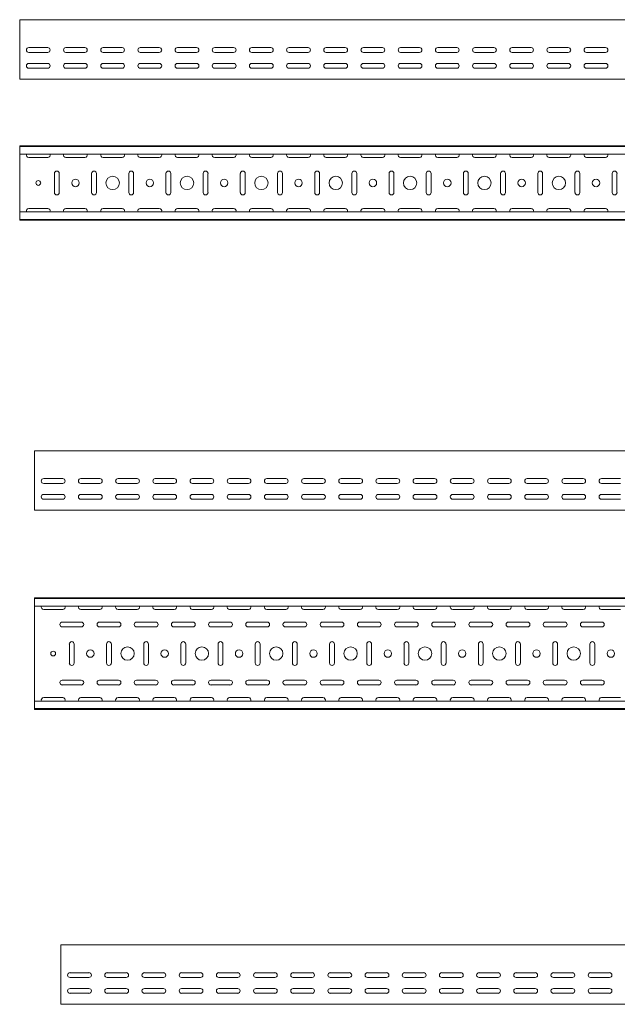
# Model space of a CAD drawing. Header units: millimetres. Extents: x -792 to 3872, y -6969 to -437.
# Tile 16 of 21: x 812 to 1616, y -1761 to -437. Entities that reach past the tile are written whole.
import ezdxf

# ---------------------------------------------------------------- set-up
doc = ezdxf.new("R2010")
doc.units = ezdxf.units.MM

msp = doc.modelspace()

# ---------------------------------------------------------------- linework, layer by layer
at = {"color": 7, "linetype": 'Continuous', "lineweight": 15}
for p, q in [((3812.4, -437.4), (812.4, -437.4)), ((812.4, -444), (812.4, -437.4)), ((812.4, -446.4), (812.4, -444)), ((812.4, -450), (812.4, -446.4)), ((812.4, -451.7), (812.4, -450)), ((812.4, -514.4), (812.4, -451.7)), ((824.6, -474.9), (850.1, -474.9)), ((874.6, -474.9), (900.1, -474.9)), ((924.6, -474.9), (950.1, -474.9)), ((974.6, -474.9), (1000.1, -474.9)), ((1024.6, -474.9), (1050.1, -474.9)), ((1074.6, -474.9), (1100.1, -474.9)), ((1124.6, -474.9), (1150.1, -474.9)), ((1174.6, -474.9), (1200.1, -474.9)), ((1224.6, -474.9), (1250.1, -474.9)), ((1274.6, -474.9), (1300.1, -474.9)), ((1324.6, -474.9), (1350.1, -474.9)), ((1374.6, -474.9), (1400.1, -474.9)), ((1424.6, -474.9), (1450.1, -474.9)), ((1474.6, -474.9), (1500.1, -474.9)), ((1524.6, -474.9), (1550.1, -474.9)), ((1574.6, -474.9), (1600.1, -474.9)), ((850.1, -481.4), (824.6, -481.4)), ((900.1, -481.4), (874.6, -481.4)), ((950.1, -481.4), (924.6, -481.4)), ((1000.1, -481.4), (974.6, -481.4)), ((1050.1, -481.4), (1024.6, -481.4)), ((1100.1, -481.4), (1074.6, -481.4)), ((1150.1, -481.4), (1124.6, -481.4)), ((1200.1, -481.4), (1174.6, -481.4)), ((1250.1, -481.4), (1224.6, -481.4)), ((1300.1, -481.4), (1274.6, -481.4)), ((1350.1, -481.4), (1324.6, -481.4)), ((1400.1, -481.4), (1374.6, -481.4)), ((1450.1, -481.4), (1424.6, -481.4)), ((1500.1, -481.4), (1474.6, -481.4)), ((1550.1, -481.4), (1524.6, -481.4)), ((1600.1, -481.4), (1574.6, -481.4)), ((824.6, -496.1), (850.1, -496.1)), ((850.1, -502.6), (824.6, -502.6)), ((874.6, -496.1), (900.1, -496.1)), ((900.1, -502.6), (874.6, -502.6)), ((924.6, -496.1), (950.1, -496.1)), ((950.1, -502.6), (924.6, -502.6)), ((974.6, -496.1), (1000.1, -496.1)), ((1000.1, -502.6), (974.6, -502.6)), ((1024.6, -496.1), (1050.1, -496.1)), ((1050.1, -502.6), (1024.6, -502.6)), ((1074.6, -496.1), (1100.1, -496.1)), ((1100.1, -502.6), (1074.6, -502.6)), ((1124.6, -496.1), (1150.1, -496.1)), ((1150.1, -502.6), (1124.6, -502.6)), ((1174.6, -496.1), (1200.1, -496.1)), ((1200.1, -502.6), (1174.6, -502.6)), ((1224.6, -496.1), (1250.1, -496.1)), ((1250.1, -502.6), (1224.6, -502.6)), ((1274.6, -496.1), (1300.1, -496.1)), ((1300.1, -502.6), (1274.6, -502.6)), ((1324.6, -496.1), (1350.1, -496.1)), ((1350.1, -502.6), (1324.6, -502.6)), ((1374.6, -496.1), (1400.1, -496.1)), ((1400.1, -502.6), (1374.6, -502.6)), ((1424.6, -496.1), (1450.1, -496.1)), ((1450.1, -502.6), (1424.6, -502.6)), ((1474.6, -496.1), (1500.1, -496.1)), ((1500.1, -502.6), (1474.6, -502.6)), ((1524.6, -496.1), (1550.1, -496.1)), ((1550.1, -502.6), (1524.6, -502.6)), ((1574.6, -496.1), (1600.1, -496.1)), ((1600.1, -502.6), (1574.6, -502.6)), ((812.4, -517.4), (812.4, -514.4)), ((3812.4, -517.4), (812.4, -517.4)), ((3812.4, -606.8), (812.4, -606.8)), ((812.4, -607.8), (812.4, -606.8)), ((3812.4, -607.8), (812.4, -607.8)), ((812.4, -616.3), (812.4, -607.8)), ((812.4, -618), (812.4, -616.3)), ((3812.4, -618), (812.4, -618)), ((812.4, -618), (812.4, -695.6)), ((824.6, -622.6), (850.1, -622.6)), ((874.6, -622.6), (900.1, -622.6)), ((924.6, -622.6), (950.1, -622.6)), ((974.6, -622.6), (1000.1, -622.6)), ((1024.6, -622.6), (1050.1, -622.6)), ((1074.6, -622.6), (1100.1, -622.6)), ((1124.6, -622.6), (1150.1, -622.6)), ((1174.6, -622.6), (1200.1, -622.6)), ((1224.6, -622.6), (1250.1, -622.6)), ((1274.6, -622.6), (1300.1, -622.6)), ((1324.6, -622.6), (1350.1, -622.6)), ((1374.6, -622.6), (1400.1, -622.6)), ((1424.6, -622.6), (1450.1, -622.6)), ((1474.6, -622.6), (1500.1, -622.6)), ((1524.6, -622.6), (1550.1, -622.6)), ((1574.6, -622.6), (1600.1, -622.6)), ((859.1, -644.1), (859.1, -669.6)), ((865.6, -669.6), (865.6, -644.1)), ((909.1, -644.1), (909.1, -669.6)), ((915.6, -669.6), (915.6, -644.1)), ((959.1, -644.1), (959.1, -669.6)), ((965.6, -669.6), (965.6, -644.1)), ((1009.1, -644.1), (1009.1, -669.6)), ((1015.6, -669.6), (1015.6, -644.1)), ((1059.1, -644.1), (1059.1, -669.6)), ((1065.6, -669.6), (1065.6, -644.1)), ((1109.1, -644.1), (1109.1, -669.6)), ((1115.6, -669.6), (1115.6, -644.1)), ((1159.1, -644.1), (1159.1, -669.6)), ((1165.6, -669.6), (1165.6, -644.1)), ((1209.1, -644.1), (1209.1, -669.6)), ((1215.6, -669.6), (1215.6, -644.1)), ((1259.1, -644.1), (1259.1, -669.6)), ((1265.6, -669.6), (1265.6, -644.1)), ((1309.1, -644.1), (1309.1, -669.6)), ((1315.6, -669.6), (1315.6, -644.1)), ((1359.1, -644.1), (1359.1, -669.6)), ((1365.6, -669.6), (1365.6, -644.1)), ((1409.1, -644.1), (1409.1, -669.6)), ((1415.6, -669.6), (1415.6, -644.1)), ((1459.1, -644.1), (1459.1, -669.6)), ((1465.6, -669.6), (1465.6, -644.1)), ((1509.1, -644.1), (1509.1, -669.6)), ((1515.6, -669.6), (1515.6, -644.1)), ((1559.1, -644.1), (1559.1, -669.6)), ((1565.6, -669.6), (1565.6, -644.1)), ((1609.1, -644.1), (1609.1, -669.6)), ((1615.6, -669.6), (1615.6, -644.1)), ((3812.4, -695.6), (812.4, -695.6)), ((812.4, -697.4), (812.4, -695.6)), ((812.4, -705.8), (812.4, -697.4)), ((850.1, -691.1), (824.6, -691.1)), ((900.1, -691.1), (874.6, -691.1)), ((950.1, -691.1), (924.6, -691.1)), ((1000.1, -691.1), (974.6, -691.1)), ((1050.1, -691.1), (1024.6, -691.1)), ((1100.1, -691.1), (1074.6, -691.1)), ((1150.1, -691.1), (1124.6, -691.1)), ((1200.1, -691.1), (1174.6, -691.1)), ((1250.1, -691.1), (1224.6, -691.1)), ((1300.1, -691.1), (1274.6, -691.1)), ((1350.1, -691.1), (1324.6, -691.1)), ((1400.1, -691.1), (1374.6, -691.1)), ((1450.1, -691.1), (1424.6, -691.1)), ((1500.1, -691.1), (1474.6, -691.1)), ((1550.1, -691.1), (1524.6, -691.1)), ((1600.1, -691.1), (1574.6, -691.1)), ((812.4, -705.8), (3812.4, -705.8)), ((812.4, -706.8), (812.4, -705.8)), ((3812.4, -706.8), (812.4, -706.8)), ((3832.4, -1016.7), (832.4, -1016.7)), ((832.4, -1023.3), (832.4, -1016.7)), ((832.4, -1025.7), (832.4, -1023.3)), ((832.4, -1029.2), (832.4, -1025.7)), ((832.4, -1031), (832.4, -1029.2)), ((832.4, -1093.7), (832.4, -1031)), ((844.7, -1054.2), (870.2, -1054.2)), ((894.7, -1054.2), (920.2, -1054.2)), ((944.7, -1054.2), (970.2, -1054.2)), ((994.7, -1054.2), (1020.2, -1054.2)), ((1044.7, -1054.2), (1070.2, -1054.2)), ((1094.7, -1054.2), (1120.2, -1054.2)), ((1144.7, -1054.2), (1170.2, -1054.2)), ((1194.7, -1054.2), (1220.2, -1054.2)), ((1244.7, -1054.2), (1270.2, -1054.2)), ((1294.7, -1054.2), (1320.2, -1054.2)), ((1344.7, -1054.2), (1370.2, -1054.2)), ((1394.7, -1054.2), (1420.2, -1054.2)), ((1444.7, -1054.2), (1470.2, -1054.2)), ((1494.7, -1054.2), (1520.2, -1054.2)), ((1544.7, -1054.2), (1570.2, -1054.2)), ((1594.7, -1054.2), (1620.2, -1054.2)), ((870.2, -1060.7), (844.7, -1060.7)), ((920.2, -1060.7), (894.7, -1060.7)), ((970.2, -1060.7), (944.7, -1060.7)), ((1020.2, -1060.7), (994.7, -1060.7)), ((1070.2, -1060.7), (1044.7, -1060.7)), ((1120.2, -1060.7), (1094.7, -1060.7)), ((1170.2, -1060.7), (1144.7, -1060.7)), ((1220.2, -1060.7), (1194.7, -1060.7)), ((1270.2, -1060.7), (1244.7, -1060.7)), ((1320.2, -1060.7), (1294.7, -1060.7)), ((1370.2, -1060.7), (1344.7, -1060.7)), ((1420.2, -1060.7), (1394.7, -1060.7)), ((1470.2, -1060.7), (1444.7, -1060.7)), ((1520.2, -1060.7), (1494.7, -1060.7)), ((1570.2, -1060.7), (1544.7, -1060.7)), ((1620.2, -1060.7), (1594.7, -1060.7)), ((844.7, -1075.4), (870.2, -1075.4)), ((870.2, -1081.9), (844.7, -1081.9)), ((894.7, -1075.4), (920.2, -1075.4)), ((920.2, -1081.9), (894.7, -1081.9)), ((944.7, -1075.4), (970.2, -1075.4)), ((970.2, -1081.9), (944.7, -1081.9)), ((994.7, -1075.4), (1020.2, -1075.4)), ((1020.2, -1081.9), (994.7, -1081.9)), ((1044.7, -1075.4), (1070.2, -1075.4)), ((1070.2, -1081.9), (1044.7, -1081.9)), ((1094.7, -1075.4), (1120.2, -1075.4)), ((1120.2, -1081.9), (1094.7, -1081.9)), ((1144.7, -1075.4), (1170.2, -1075.4)), ((1170.2, -1081.9), (1144.7, -1081.9)), ((1194.7, -1075.4), (1220.2, -1075.4)), ((1220.2, -1081.9), (1194.7, -1081.9)), ((1244.7, -1075.4), (1270.2, -1075.4)), ((1270.2, -1081.9), (1244.7, -1081.9)), ((1294.7, -1075.4), (1320.2, -1075.4)), ((1320.2, -1081.9), (1294.7, -1081.9)), ((1344.7, -1075.4), (1370.2, -1075.4)), ((1370.2, -1081.9), (1344.7, -1081.9)), ((1394.7, -1075.4), (1420.2, -1075.4)), ((1420.2, -1081.9), (1394.7, -1081.9)), ((1444.7, -1075.4), (1470.2, -1075.4)), ((1470.2, -1081.9), (1444.7, -1081.9)), ((1494.7, -1075.4), (1520.2, -1075.4)), ((1520.2, -1081.9), (1494.7, -1081.9)), ((1544.7, -1075.4), (1570.2, -1075.4)), ((1570.2, -1081.9), (1544.7, -1081.9)), ((1594.7, -1075.4), (1620.2, -1075.4)), ((1620.2, -1081.9), (1594.7, -1081.9)), ((832.4, -1096.7), (832.4, -1093.7)), ((3832.4, -1096.7), (832.4, -1096.7)), ((3832.4, -1214.3), (832.4, -1214.3)), ((832.4, -1215.3), (832.4, -1214.3)), ((3832.4, -1215.3), (832.4, -1215.3)), ((832.4, -1223.7), (832.4, -1215.3)), ((832.4, -1225.5), (832.4, -1223.7)), ((3832.4, -1225.5), (832.4, -1225.5)), ((832.4, -1225.5), (832.4, -1353.1)), ((844.7, -1230), (870.2, -1230)), ((894.7, -1230), (920.2, -1230)), ((944.7, -1230), (970.2, -1230)), ((994.7, -1230), (1020.2, -1230)), ((1044.7, -1230), (1070.2, -1230)), ((1094.7, -1230), (1120.2, -1230)), ((1144.7, -1230), (1170.2, -1230)), ((1194.7, -1230), (1220.2, -1230)), ((1244.7, -1230), (1270.2, -1230)), ((1294.7, -1230), (1320.2, -1230)), ((1344.7, -1230), (1370.2, -1230)), ((1394.7, -1230), (1420.2, -1230)), ((1444.7, -1230), (1470.2, -1230)), ((1494.7, -1230), (1520.2, -1230)), ((1544.7, -1230), (1570.2, -1230)), ((1594.7, -1230), (1620.2, -1230)), ((895.2, -1247), (869.7, -1247)), ((869.7, -1253.5), (895.2, -1253.5)), ((945.2, -1247), (919.7, -1247)), ((919.7, -1253.5), (945.2, -1253.5)), ((995.2, -1247), (969.7, -1247)), ((969.7, -1253.5), (995.2, -1253.5)), ((1045.2, -1247), (1019.7, -1247)), ((1019.7, -1253.5), (1045.2, -1253.5)), ((1095.2, -1247), (1069.7, -1247)), ((1069.7, -1253.5), (1095.2, -1253.5)), ((1145.2, -1247), (1119.7, -1247)), ((1119.7, -1253.5), (1145.2, -1253.5)), ((1195.2, -1247), (1169.7, -1247)), ((1169.7, -1253.5), (1195.2, -1253.5)), ((1245.2, -1247), (1219.7, -1247)), ((1219.7, -1253.5), (1245.2, -1253.5)), ((1295.2, -1247), (1269.7, -1247)), ((1269.7, -1253.5), (1295.2, -1253.5)), ((1345.2, -1247), (1319.7, -1247)), ((1319.7, -1253.5), (1345.2, -1253.5)), ((1395.2, -1247), (1369.7, -1247)), ((1369.7, -1253.5), (1395.2, -1253.5)), ((1445.2, -1247), (1419.7, -1247)), ((1419.7, -1253.5), (1445.2, -1253.5)), ((1495.2, -1247), (1469.7, -1247)), ((1469.7, -1253.5), (1495.2, -1253.5)), ((1545.2, -1247), (1519.7, -1247)), ((1519.7, -1253.5), (1545.2, -1253.5)), ((1595.2, -1247), (1569.7, -1247)), ((1569.7, -1253.5), (1595.2, -1253.5)), ((879.2, -1276.5), (879.2, -1302)), ((885.7, -1302), (885.7, -1276.5)), ((929.2, -1276.5), (929.2, -1302)), ((935.7, -1302), (935.7, -1276.5)), ((979.2, -1276.5), (979.2, -1302)), ((985.7, -1302), (985.7, -1276.5)), ((1029.2, -1276.5), (1029.2, -1302)), ((1035.7, -1302), (1035.7, -1276.5)), ((1079.2, -1276.5), (1079.2, -1302)), ((1085.7, -1302), (1085.7, -1276.5)), ((1129.2, -1276.5), (1129.2, -1302)), ((1135.7, -1302), (1135.7, -1276.5)), ((1179.2, -1276.5), (1179.2, -1302)), ((1185.7, -1302), (1185.7, -1276.5)), ((1229.2, -1276.5), (1229.2, -1302)), ((1235.7, -1302), (1235.7, -1276.5)), ((1279.2, -1276.5), (1279.2, -1302)), ((1285.7, -1302), (1285.7, -1276.5)), ((1329.2, -1276.5), (1329.2, -1302)), ((1335.7, -1302), (1335.7, -1276.5)), ((1379.2, -1276.5), (1379.2, -1302)), ((1385.7, -1302), (1385.7, -1276.5)), ((1429.2, -1276.5), (1429.2, -1302)), ((1435.7, -1302), (1435.7, -1276.5)), ((1479.2, -1276.5), (1479.2, -1302)), ((1485.7, -1302), (1485.7, -1276.5)), ((1529.2, -1276.5), (1529.2, -1302)), ((1535.7, -1302), (1535.7, -1276.5)), ((1579.2, -1276.5), (1579.2, -1302)), ((1585.7, -1302), (1585.7, -1276.5)), ((895.2, -1325), (869.7, -1325)), ((869.7, -1331.5), (895.2, -1331.5)), ((945.2, -1325), (919.7, -1325)), ((919.7, -1331.5), (945.2, -1331.5)), ((995.2, -1325), (969.7, -1325)), ((969.7, -1331.5), (995.2, -1331.5)), ((1045.2, -1325), (1019.7, -1325)), ((1019.7, -1331.5), (1045.2, -1331.5)), ((1095.2, -1325), (1069.7, -1325)), ((1069.7, -1331.5), (1095.2, -1331.5)), ((1145.2, -1325), (1119.7, -1325)), ((1119.7, -1331.5), (1145.2, -1331.5)), ((1195.2, -1325), (1169.7, -1325)), ((1169.7, -1331.5), (1195.2, -1331.5)), ((1245.2, -1325), (1219.7, -1325)), ((1219.7, -1331.5), (1245.2, -1331.5)), ((1295.2, -1325), (1269.7, -1325)), ((1269.7, -1331.5), (1295.2, -1331.5)), ((1345.2, -1325), (1319.7, -1325)), ((1319.7, -1331.5), (1345.2, -1331.5)), ((1395.2, -1325), (1369.7, -1325)), ((1369.7, -1331.5), (1395.2, -1331.5)), ((1445.2, -1325), (1419.7, -1325)), ((1419.7, -1331.5), (1445.2, -1331.5)), ((1495.2, -1325), (1469.7, -1325)), ((1469.7, -1331.5), (1495.2, -1331.5)), ((1545.2, -1325), (1519.7, -1325)), ((1519.7, -1331.5), (1545.2, -1331.5)), ((1595.2, -1325), (1569.7, -1325)), ((1569.7, -1331.5), (1595.2, -1331.5)), ((870.2, -1348.5), (844.7, -1348.5)), ((920.2, -1348.5), (894.7, -1348.5)), ((970.2, -1348.5), (944.7, -1348.5)), ((1020.2, -1348.5), (994.7, -1348.5)), ((1070.2, -1348.5), (1044.7, -1348.5)), ((1120.2, -1348.5), (1094.7, -1348.5)), ((1170.2, -1348.5), (1144.7, -1348.5)), ((1220.2, -1348.5), (1194.7, -1348.5)), ((1270.2, -1348.5), (1244.7, -1348.5)), ((1320.2, -1348.5), (1294.7, -1348.5)), ((1370.2, -1348.5), (1344.7, -1348.5)), ((1420.2, -1348.5), (1394.7, -1348.5)), ((1470.2, -1348.5), (1444.7, -1348.5)), ((1520.2, -1348.5), (1494.7, -1348.5)), ((1570.2, -1348.5), (1544.7, -1348.5)), ((1620.2, -1348.5), (1594.7, -1348.5)), ((3832.4, -1353.1), (832.4, -1353.1)), ((832.4, -1354.8), (832.4, -1353.1)), ((832.4, -1363.3), (832.4, -1354.8)), ((832.4, -1363.3), (3832.4, -1363.3)), ((832.4, -1364.3), (832.4, -1363.3)), ((3832.4, -1364.3), (832.4, -1364.3)), ((3867.9, -1680.7), (867.9, -1680.7)), ((867.9, -1687.3), (867.9, -1680.7)), ((867.9, -1689.7), (867.9, -1687.3)), ((867.9, -1693.3), (867.9, -1689.7)), ((867.9, -1695), (867.9, -1693.3)), ((867.9, -1757.7), (867.9, -1695)), ((880.1, -1718.2), (905.6, -1718.2)), ((930.1, -1718.2), (955.6, -1718.2)), ((980.1, -1718.2), (1005.6, -1718.2)), ((1030.1, -1718.2), (1055.6, -1718.2)), ((1080.1, -1718.2), (1105.6, -1718.2)), ((1130.1, -1718.2), (1155.6, -1718.2)), ((1180.1, -1718.2), (1205.6, -1718.2)), ((1230.1, -1718.2), (1255.6, -1718.2)), ((1280.1, -1718.2), (1305.6, -1718.2)), ((1330.1, -1718.2), (1355.6, -1718.2)), ((1380.1, -1718.2), (1405.6, -1718.2)), ((1430.1, -1718.2), (1455.6, -1718.2)), ((1480.1, -1718.2), (1505.6, -1718.2)), ((1530.1, -1718.2), (1555.6, -1718.2)), ((1580.1, -1718.2), (1605.6, -1718.2)), ((905.6, -1724.7), (880.1, -1724.7)), ((955.6, -1724.7), (930.1, -1724.7)), ((1005.6, -1724.7), (980.1, -1724.7)), ((1055.6, -1724.7), (1030.1, -1724.7)), ((1105.6, -1724.7), (1080.1, -1724.7)), ((1155.6, -1724.7), (1130.1, -1724.7)), ((1205.6, -1724.7), (1180.1, -1724.7)), ((1255.6, -1724.7), (1230.1, -1724.7)), ((1305.6, -1724.7), (1280.1, -1724.7)), ((1355.6, -1724.7), (1330.1, -1724.7)), ((1405.6, -1724.7), (1380.1, -1724.7)), ((1455.6, -1724.7), (1430.1, -1724.7)), ((1505.6, -1724.7), (1480.1, -1724.7)), ((1555.6, -1724.7), (1530.1, -1724.7)), ((1605.6, -1724.7), (1580.1, -1724.7)), ((880.1, -1739.4), (905.6, -1739.4)), ((905.6, -1745.9), (880.1, -1745.9)), ((930.1, -1739.4), (955.6, -1739.4)), ((955.6, -1745.9), (930.1, -1745.9)), ((980.1, -1739.4), (1005.6, -1739.4)), ((1005.6, -1745.9), (980.1, -1745.9)), ((1030.1, -1739.4), (1055.6, -1739.4)), ((1055.6, -1745.9), (1030.1, -1745.9)), ((1080.1, -1739.4), (1105.6, -1739.4)), ((1105.6, -1745.9), (1080.1, -1745.9)), ((1130.1, -1739.4), (1155.6, -1739.4)), ((1155.6, -1745.9), (1130.1, -1745.9)), ((1180.1, -1739.4), (1205.6, -1739.4)), ((1205.6, -1745.9), (1180.1, -1745.9)), ((1230.1, -1739.4), (1255.6, -1739.4)), ((1255.6, -1745.9), (1230.1, -1745.9)), ((1280.1, -1739.4), (1305.6, -1739.4)), ((1305.6, -1745.9), (1280.1, -1745.9)), ((1330.1, -1739.4), (1355.6, -1739.4)), ((1355.6, -1745.9), (1330.1, -1745.9)), ((1380.1, -1739.4), (1405.6, -1739.4)), ((1405.6, -1745.9), (1380.1, -1745.9)), ((1430.1, -1739.4), (1455.6, -1739.4)), ((1455.6, -1745.9), (1430.1, -1745.9)), ((1480.1, -1739.4), (1505.6, -1739.4)), ((1505.6, -1745.9), (1480.1, -1745.9)), ((1530.1, -1739.4), (1555.6, -1739.4)), ((1555.6, -1745.9), (1530.1, -1745.9)), ((1580.1, -1739.4), (1605.6, -1739.4)), ((1605.6, -1745.9), (1580.1, -1745.9)), ((867.9, -1760.7), (867.9, -1757.7)), ((3867.9, -1760.7), (867.9, -1760.7))]:
    msp.add_line(p, q, dxfattribs=at)
for centre, radius in [((937.4, -656.8), 9), ((1037.4, -656.8), 9), ((1137.4, -656.8), 9), ((1237.4, -656.8), 9), ((1337.4, -656.8), 9), ((1437.4, -656.8), 9), ((1537.4, -656.8), 9), ((837.4, -656.8), 3.25), ((887.4, -656.8), 5), ((987.4, -656.8), 5), ((1087.4, -656.8), 5), ((1187.4, -656.8), 5), ((1287.4, -656.8), 5), ((1387.4, -656.8), 5), ((1487.4, -656.8), 5), ((1587.4, -656.8), 5), ((957.4, -1289.3), 9), ((1057.4, -1289.3), 9), ((1157.4, -1289.3), 9), ((1257.4, -1289.3), 9), ((1357.4, -1289.3), 9), ((1457.4, -1289.3), 9), ((1557.4, -1289.3), 9), ((857.4, -1289.3), 3.25), ((907.4, -1289.3), 5), ((1007.4, -1289.3), 5), ((1107.4, -1289.3), 5), ((1207.4, -1289.3), 5), ((1307.4, -1289.3), 5), ((1407.4, -1289.3), 5), ((1507.4, -1289.3), 5), ((1607.4, -1289.3), 5)]:
    msp.add_circle(centre, radius, dxfattribs=at)
for centre, start, end in [((824.6, -478.1), 90, 270), ((850.1, -478.1), 270, 90), ((874.6, -478.1), 90, 270), ((900.1, -478.1), 270, 90), ((924.6, -478.1), 90, 270), ((950.1, -478.1), 270, 90), ((974.6, -478.1), 90, 270), ((1000.1, -478.1), 270, 90), ((1024.6, -478.1), 90, 270), ((1050.1, -478.1), 270, 90), ((1074.6, -478.1), 90, 270), ((1100.1, -478.1), 270, 90), ((1124.6, -478.1), 90, 270), ((1150.1, -478.1), 270, 90), ((1174.6, -478.1), 90, 270), ((1200.1, -478.1), 270, 90), ((1224.6, -478.1), 90, 270), ((1250.1, -478.1), 270, 90), ((1274.6, -478.1), 90, 270), ((1300.1, -478.1), 270, 90), ((1324.6, -478.1), 90, 270), ((1350.1, -478.1), 270, 90), ((1374.6, -478.1), 90, 270), ((1400.1, -478.1), 270, 90), ((1424.6, -478.1), 90, 270), ((1450.1, -478.1), 270, 90), ((1474.6, -478.1), 90, 270), ((1500.1, -478.1), 270, 90), ((1524.6, -478.1), 90, 270), ((1550.1, -478.1), 270, 90), ((1574.6, -478.1), 90, 270), ((1600.1, -478.1), 270, 90), ((824.6, -499.4), 90, 270), ((850.1, -499.4), 270, 90), ((874.6, -499.4), 90, 270), ((900.1, -499.4), 270, 90), ((924.6, -499.4), 90, 270), ((950.1, -499.4), 270, 90), ((974.6, -499.4), 90, 270), ((1000.1, -499.4), 270, 90), ((1024.6, -499.4), 90, 270), ((1050.1, -499.4), 270, 90), ((1074.6, -499.4), 90, 270), ((1100.1, -499.4), 270, 90), ((1124.6, -499.4), 90, 270), ((1150.1, -499.4), 270, 90), ((1174.6, -499.4), 90, 270), ((1200.1, -499.4), 270, 90), ((1224.6, -499.4), 90, 270), ((1250.1, -499.4), 270, 90), ((1274.6, -499.4), 90, 270), ((1300.1, -499.4), 270, 90), ((1324.6, -499.4), 90, 270), ((1350.1, -499.4), 270, 90), ((1374.6, -499.4), 90, 270), ((1400.1, -499.4), 270, 90), ((1424.6, -499.4), 90, 270), ((1450.1, -499.4), 270, 90), ((1474.6, -499.4), 90, 270), ((1500.1, -499.4), 270, 90), ((1524.6, -499.4), 90, 270), ((1550.1, -499.4), 270, 90), ((1574.6, -499.4), 90, 270), ((1600.1, -499.4), 270, 90), ((824.6, -619.3), 156.6479, 270), ((850.1, -619.3), 270, 23.3521), ((874.6, -619.3), 156.6479, 270), ((900.1, -619.3), 270, 23.3521), ((924.6, -619.3), 156.6479, 270), ((950.1, -619.3), 270, 23.3521), ((974.6, -619.3), 156.6479, 270), ((1000.1, -619.3), 270, 23.3521), ((1024.6, -619.3), 156.6479, 270), ((1050.1, -619.3), 270, 23.3521), ((1074.6, -619.3), 156.6479, 270), ((1100.1, -619.3), 270, 23.3521), ((1124.6, -619.3), 156.6479, 270), ((1150.1, -619.3), 270, 23.3521), ((1174.6, -619.3), 156.6479, 270), ((1200.1, -619.3), 270, 23.3521), ((1224.6, -619.3), 156.6479, 270), ((1250.1, -619.3), 270, 23.3521), ((1274.6, -619.3), 156.6479, 270), ((1300.1, -619.3), 270, 23.3521), ((1324.6, -619.3), 156.6479, 270), ((1350.1, -619.3), 270, 23.3521), ((1374.6, -619.3), 156.6479, 270), ((1400.1, -619.3), 270, 23.3521), ((1424.6, -619.3), 156.6479, 270), ((1450.1, -619.3), 270, 23.3521), ((1474.6, -619.3), 156.6479, 270), ((1500.1, -619.3), 270, 23.3521), ((1524.6, -619.3), 156.6479, 270), ((1550.1, -619.3), 270, 23.3521), ((1574.6, -619.3), 156.6479, 270), ((1600.1, -619.3), 270, 23.3521), ((862.4, -644.1), 360, 180), ((912.4, -644.1), 0, 180), ((962.4, -644.1), 360, 180), ((1012.4, -644.1), 0, 180), ((1062.4, -644.1), 360, 180), ((1112.4, -644.1), 0, 180), ((1162.4, -644.1), 360, 180), ((1212.4, -644.1), 0, 180), ((1262.4, -644.1), 360, 180), ((1312.4, -644.1), 0, 180), ((1362.4, -644.1), 360, 180), ((1412.4, -644.1), 0, 180), ((1462.4, -644.1), 360, 180), ((1512.4, -644.1), 0, 180), ((1562.4, -644.1), 360, 180), ((1612.4, -644.1), 0, 180), ((862.4, -669.6), 180, 0), ((912.4, -669.6), 180, 0), ((962.4, -669.6), 180, 0), ((1012.4, -669.6), 180, 0), ((1062.4, -669.6), 180, 0), ((1112.4, -669.6), 180, 0), ((1162.4, -669.6), 180, 0), ((1212.4, -669.6), 180, 0), ((1262.4, -669.6), 180, 0), ((1312.4, -669.6), 180, 0), ((1362.4, -669.6), 180, 0), ((1412.4, -669.6), 180, 0), ((1462.4, -669.6), 180, 0), ((1512.4, -669.6), 180, 0), ((1562.4, -669.6), 180, 0), ((1612.4, -669.6), 180, 0), ((824.6, -694.3), 90, 203.3521), ((850.1, -694.3), 336.6479, 90), ((874.6, -694.3), 90, 203.3521), ((900.1, -694.3), 336.6479, 90), ((924.6, -694.3), 90, 203.3521), ((950.1, -694.3), 336.6479, 90), ((974.6, -694.3), 90, 203.3521), ((1000.1, -694.3), 336.6479, 90), ((1024.6, -694.3), 90, 203.3521), ((1050.1, -694.3), 336.6479, 90), ((1074.6, -694.3), 90, 203.3521), ((1100.1, -694.3), 336.6479, 90), ((1124.6, -694.3), 90, 203.3521), ((1150.1, -694.3), 336.6479, 90), ((1174.6, -694.3), 90, 203.3521), ((1200.1, -694.3), 336.6479, 90), ((1224.6, -694.3), 90, 203.3521), ((1250.1, -694.3), 336.6479, 90), ((1274.6, -694.3), 90, 203.3521), ((1300.1, -694.3), 336.6479, 90), ((1324.6, -694.3), 90, 203.3521), ((1350.1, -694.3), 336.6479, 90), ((1374.6, -694.3), 90, 203.3521), ((1400.1, -694.3), 336.6479, 90), ((1424.6, -694.3), 90, 203.3521), ((1450.1, -694.3), 336.6479, 90), ((1474.6, -694.3), 90, 203.3521), ((1500.1, -694.3), 336.6479, 90), ((1524.6, -694.3), 90, 203.3521), ((1550.1, -694.3), 336.6479, 90), ((1574.6, -694.3), 90, 203.3521), ((1600.1, -694.3), 336.6479, 90), ((844.7, -1057.4), 90, 270), ((870.2, -1057.4), 270, 90), ((894.7, -1057.4), 90, 270), ((920.2, -1057.4), 270, 90), ((944.7, -1057.4), 90, 270), ((970.2, -1057.4), 270, 90), ((994.7, -1057.4), 90, 270), ((1020.2, -1057.4), 270, 90), ((1044.7, -1057.4), 90, 270), ((1070.2, -1057.4), 270, 90), ((1094.7, -1057.4), 90, 270), ((1120.2, -1057.4), 270, 90), ((1144.7, -1057.4), 90, 270), ((1170.2, -1057.4), 270, 90), ((1194.7, -1057.4), 90, 270), ((1220.2, -1057.4), 270, 90), ((1244.7, -1057.4), 90, 270), ((1270.2, -1057.4), 270, 90), ((1294.7, -1057.4), 90, 270), ((1320.2, -1057.4), 270, 90), ((1344.7, -1057.4), 90, 270), ((1370.2, -1057.4), 270, 90), ((1394.7, -1057.4), 90, 270), ((1420.2, -1057.4), 270, 90), ((1444.7, -1057.4), 90, 270), ((1470.2, -1057.4), 270, 90), ((1494.7, -1057.4), 90, 270), ((1520.2, -1057.4), 270, 90), ((1544.7, -1057.4), 90, 270), ((1570.2, -1057.4), 270, 90), ((1594.7, -1057.4), 90, 270), ((844.7, -1078.7), 90, 270), ((870.2, -1078.7), 270, 90), ((894.7, -1078.7), 90, 270), ((920.2, -1078.7), 270, 90), ((944.7, -1078.7), 90, 270), ((970.2, -1078.7), 270, 90), ((994.7, -1078.7), 90, 270), ((1020.2, -1078.7), 270, 90), ((1044.7, -1078.7), 90, 270), ((1070.2, -1078.7), 270, 90), ((1094.7, -1078.7), 90, 270), ((1120.2, -1078.7), 270, 90), ((1144.7, -1078.7), 90, 270), ((1170.2, -1078.7), 270, 90), ((1194.7, -1078.7), 90, 270), ((1220.2, -1078.7), 270, 90), ((1244.7, -1078.7), 90, 270), ((1270.2, -1078.7), 270, 90), ((1294.7, -1078.7), 90, 270), ((1320.2, -1078.7), 270, 90), ((1344.7, -1078.7), 90, 270), ((1370.2, -1078.7), 270, 90), ((1394.7, -1078.7), 90, 270), ((1420.2, -1078.7), 270, 90), ((1444.7, -1078.7), 90, 270), ((1470.2, -1078.7), 270, 90), ((1494.7, -1078.7), 90, 270), ((1520.2, -1078.7), 270, 90), ((1544.7, -1078.7), 90, 270), ((1570.2, -1078.7), 270, 90), ((1594.7, -1078.7), 90, 270), ((844.7, -1226.8), 156.6479, 270), ((870.2, -1226.8), 270, 23.3521), ((894.7, -1226.8), 156.6479, 270), ((920.2, -1226.8), 270, 23.3521), ((944.7, -1226.8), 156.6479, 270), ((970.2, -1226.8), 270, 23.3521), ((994.7, -1226.8), 156.6479, 270), ((1020.2, -1226.8), 270, 23.3521), ((1044.7, -1226.8), 156.6479, 270), ((1070.2, -1226.8), 270, 23.3521), ((1094.7, -1226.8), 156.6479, 270), ((1120.2, -1226.8), 270, 23.3521), ((1144.7, -1226.8), 156.6479, 270), ((1170.2, -1226.8), 270, 23.3521), ((1194.7, -1226.8), 156.6479, 270), ((1220.2, -1226.8), 270, 23.3521), ((1244.7, -1226.8), 156.6479, 270), ((1270.2, -1226.8), 270, 23.3521), ((1294.7, -1226.8), 156.6479, 270), ((1320.2, -1226.8), 270, 23.3521), ((1344.7, -1226.8), 156.6479, 270), ((1370.2, -1226.8), 270, 23.3521), ((1394.7, -1226.8), 156.6479, 270), ((1420.2, -1226.8), 270, 23.3521), ((1444.7, -1226.8), 156.6479, 270), ((1470.2, -1226.8), 270, 23.3521), ((1494.7, -1226.8), 156.6479, 270), ((1520.2, -1226.8), 270, 23.3521), ((1544.7, -1226.8), 156.6479, 270), ((1570.2, -1226.8), 270, 23.3521), ((1594.7, -1226.8), 156.6479, 270), ((869.7, -1250.3), 90, 270), ((895.2, -1250.3), 270, 90), ((919.7, -1250.3), 90, 270), ((945.2, -1250.3), 270, 90), ((969.7, -1250.3), 90, 270), ((995.2, -1250.3), 270, 90), ((1019.7, -1250.3), 90, 270), ((1045.2, -1250.3), 270, 90), ((1069.7, -1250.3), 90, 270), ((1095.2, -1250.3), 270, 90), ((1119.7, -1250.3), 90, 270), ((1145.2, -1250.3), 270, 90), ((1169.7, -1250.3), 90, 270), ((1195.2, -1250.3), 270, 90), ((1219.7, -1250.3), 90, 270), ((1245.2, -1250.3), 270, 90), ((1269.7, -1250.3), 90, 270), ((1295.2, -1250.3), 270, 90), ((1319.7, -1250.3), 90, 270), ((1345.2, -1250.3), 270, 90), ((1369.7, -1250.3), 90, 270), ((1395.2, -1250.3), 270, 90), ((1419.7, -1250.3), 90, 270), ((1445.2, -1250.3), 270, 90), ((1469.7, -1250.3), 90, 270), ((1495.2, -1250.3), 270, 90), ((1519.7, -1250.3), 90, 270), ((1545.2, -1250.3), 270, 90), ((1569.7, -1250.3), 90, 270), ((1595.2, -1250.3), 270, 90), ((882.4, -1276.5), 360, 180), ((932.4, -1276.5), 0, 180), ((982.4, -1276.5), 360, 180), ((1032.4, -1276.5), 0, 180), ((1082.4, -1276.5), 360, 180), ((1132.4, -1276.5), 0, 180), ((1182.4, -1276.5), 360, 180), ((1232.4, -1276.5), 0, 180), ((1282.4, -1276.5), 360, 180), ((1332.4, -1276.5), 0, 180), ((1382.4, -1276.5), 360, 180), ((1432.4, -1276.5), 0, 180), ((1482.4, -1276.5), 360, 180), ((1532.4, -1276.5), 0, 180), ((1582.4, -1276.5), 360, 180), ((882.4, -1302), 180, 0), ((932.4, -1302), 180, 0), ((982.4, -1302), 180, 0), ((1032.4, -1302), 180, 0), ((1082.4, -1302), 180, 0), ((1132.4, -1302), 180, 0), ((1182.4, -1302), 180, 0), ((1232.4, -1302), 180, 0), ((1282.4, -1302), 180, 0), ((1332.4, -1302), 180, 0), ((1382.4, -1302), 180, 0), ((1432.4, -1302), 180, 0), ((1482.4, -1302), 180, 0), ((1532.4, -1302), 180, 0), ((1582.4, -1302), 180, 0), ((869.7, -1328.3), 90, 270), ((895.2, -1328.3), 270, 90), ((919.7, -1328.3), 90, 270), ((945.2, -1328.3), 270, 90), ((969.7, -1328.3), 90, 270), ((995.2, -1328.3), 270, 90), ((1019.7, -1328.3), 90, 270), ((1045.2, -1328.3), 270, 90), ((1069.7, -1328.3), 90, 270), ((1095.2, -1328.3), 270, 90), ((1119.7, -1328.3), 90, 270), ((1145.2, -1328.3), 270, 90), ((1169.7, -1328.3), 90, 270), ((1195.2, -1328.3), 270, 90), ((1219.7, -1328.3), 90, 270), ((1245.2, -1328.3), 270, 90), ((1269.7, -1328.3), 90, 270), ((1295.2, -1328.3), 270, 90), ((1319.7, -1328.3), 90, 270), ((1345.2, -1328.3), 270, 90), ((1369.7, -1328.3), 90, 270), ((1395.2, -1328.3), 270, 90), ((1419.7, -1328.3), 90, 270), ((1445.2, -1328.3), 270, 90), ((1469.7, -1328.3), 90, 270), ((1495.2, -1328.3), 270, 90), ((1519.7, -1328.3), 90, 270), ((1545.2, -1328.3), 270, 90), ((1569.7, -1328.3), 90, 270), ((1595.2, -1328.3), 270, 90), ((844.7, -1351.8), 90, 203.3521), ((870.2, -1351.8), 336.6479, 90), ((894.7, -1351.8), 90, 203.3521), ((920.2, -1351.8), 336.6479, 90), ((944.7, -1351.8), 90, 203.3521), ((970.2, -1351.8), 336.6479, 90), ((994.7, -1351.8), 90, 203.3521), ((1020.2, -1351.8), 336.6479, 90), ((1044.7, -1351.8), 90, 203.3521), ((1070.2, -1351.8), 336.6479, 90), ((1094.7, -1351.8), 90, 203.3521), ((1120.2, -1351.8), 336.6479, 90), ((1144.7, -1351.8), 90, 203.3521), ((1170.2, -1351.8), 336.6479, 90), ((1194.7, -1351.8), 90, 203.3521), ((1220.2, -1351.8), 336.6479, 90), ((1244.7, -1351.8), 90, 203.3521), ((1270.2, -1351.8), 336.6479, 90), ((1294.7, -1351.8), 90, 203.3521), ((1320.2, -1351.8), 336.6479, 90), ((1344.7, -1351.8), 90, 203.3521), ((1370.2, -1351.8), 336.6479, 90), ((1394.7, -1351.8), 90, 203.3521), ((1420.2, -1351.8), 336.6479, 90), ((1444.7, -1351.8), 90, 203.3521), ((1470.2, -1351.8), 336.6479, 90), ((1494.7, -1351.8), 90, 203.3521), ((1520.2, -1351.8), 336.6479, 90), ((1544.7, -1351.8), 90, 203.3521), ((1570.2, -1351.8), 336.6479, 90), ((1594.7, -1351.8), 90, 203.3521), ((880.1, -1721.4), 90, 270), ((905.6, -1721.4), 270, 90), ((930.1, -1721.4), 90, 270), ((955.6, -1721.4), 270, 90), ((980.1, -1721.4), 90, 270), ((1005.6, -1721.4), 270, 90), ((1030.1, -1721.4), 90, 270), ((1055.6, -1721.4), 270, 90), ((1080.1, -1721.4), 90, 270), ((1105.6, -1721.4), 270, 90), ((1130.1, -1721.4), 90, 270), ((1155.6, -1721.4), 270, 90), ((1180.1, -1721.4), 90, 270), ((1205.6, -1721.4), 270, 90), ((1230.1, -1721.4), 90, 270), ((1255.6, -1721.4), 270, 90), ((1280.1, -1721.4), 90, 270), ((1305.6, -1721.4), 270, 90), ((1330.1, -1721.4), 90, 270), ((1355.6, -1721.4), 270, 90), ((1380.1, -1721.4), 90, 270), ((1405.6, -1721.4), 270, 90), ((1430.1, -1721.4), 90, 270), ((1455.6, -1721.4), 270, 90), ((1480.1, -1721.4), 90, 270), ((1505.6, -1721.4), 270, 90), ((1530.1, -1721.4), 90, 270), ((1555.6, -1721.4), 270, 90), ((1580.1, -1721.4), 90, 270), ((1605.6, -1721.4), 270, 90), ((880.1, -1742.7), 90, 270), ((905.6, -1742.7), 270, 90), ((930.1, -1742.7), 90, 270), ((955.6, -1742.7), 270, 90), ((980.1, -1742.7), 90, 270), ((1005.6, -1742.7), 270, 90), ((1030.1, -1742.7), 90, 270), ((1055.6, -1742.7), 270, 90), ((1080.1, -1742.7), 90, 270), ((1105.6, -1742.7), 270, 90), ((1130.1, -1742.7), 90, 270), ((1155.6, -1742.7), 270, 90), ((1180.1, -1742.7), 90, 270), ((1205.6, -1742.7), 270, 90), ((1230.1, -1742.7), 90, 270), ((1255.6, -1742.7), 270, 90), ((1280.1, -1742.7), 90, 270), ((1305.6, -1742.7), 270, 90), ((1330.1, -1742.7), 90, 270), ((1355.6, -1742.7), 270, 90), ((1380.1, -1742.7), 90, 270), ((1405.6, -1742.7), 270, 90), ((1430.1, -1742.7), 90, 270), ((1455.6, -1742.7), 270, 90), ((1480.1, -1742.7), 90, 270), ((1505.6, -1742.7), 270, 90), ((1530.1, -1742.7), 90, 270), ((1555.6, -1742.7), 270, 90), ((1580.1, -1742.7), 90, 270), ((1605.6, -1742.7), 270, 90)]:
    msp.add_arc(centre, 3.25, start, end, dxfattribs=at)

doc.saveas('drawing.dxf')
